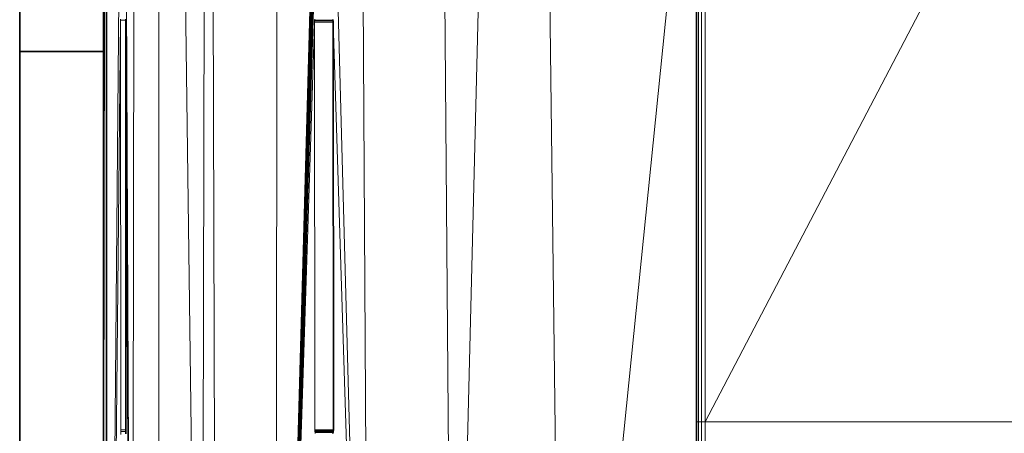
# Model space of a CAD drawing. Header units: inches. Extents: x 1 to 102, y 1 to 36.
# Tile 38 of 59: x 78.15 to 82.74, y 14.23 to 16.16. Entities that reach past the tile are written whole.
import ezdxf

# ---------------------------------------------------------------- set-up
doc = ezdxf.new("R2010")
doc.units = ezdxf.units.IN
doc.header["$MEASUREMENT"] = 0
doc.layers.add('Default', color=7, linetype='Continuous')

msp = doc.modelspace()

# ---------------------------------------------------------------- linework, layer by layer
at = {"layer": 'Default', "color": 8, "lineweight": 0, "true_color": 0x7b7b7b, "transparency": 33554687}
for p, q in [((78.6729, 9.9062), (78.6883, 25.5106)), ((78.7957, 25.5106), (78.7958, 9.7049))]:
    msp.add_line(p, q, dxfattribs=at).dxf.unprotected_set("ltscale", 0)
at = {"layer": 'Default', "color": 251, "lineweight": 0, "true_color": 0x676767, "transparency": 33554687}
for p, q in [((78.6883, 25.5106), (78.6729, 9.9062)), ((78.6729, 9.9062), (78.6416, 17.1005)), ((78.6416, 17.1005), (78.6729, 9.9062)), ((78.6421, 16.1584), (78.6418, 16.1629)), ((78.6418, 14.2485), (78.6427, 16.1485)), ((78.6418, 14.2485), (78.6427, 16.1485)), ((78.6427, 16.1485), (78.6421, 16.1584)), ((78.6729, 9.9062), (78.6427, 16.1485)), ((78.6427, 16.1485), (78.6729, 9.9062)), ((78.6427, 16.1485), (78.6729, 9.9062)), ((78.6418, 14.2421), (78.6418, 14.2485)), ((78.6418, 14.2421), (78.6418, 14.2485)), ((78.6416, 14.2404), (78.6418, 14.2421)), ((78.6416, 14.2404), (78.6418, 14.2421)), ((78.6418, 14.2298), (78.6416, 14.2404)), ((78.6418, 14.2298), (78.6416, 14.2404))]:
    msp.add_line(p, q, dxfattribs=at).dxf.unprotected_set("ltscale", 0)
at = {"layer": 'Default', "color": 7, "lineweight": 15, "ltscale": 5.215923, "transparency": 33554687}
for p, q in [((78.6729, 9.9062), (78.6883, 25.5106)), ((78.7957, 25.5106), (78.7958, 9.7049)), ((78.9963, 10.6498), (79.026, 25.5106)), ((79.0646, 10.6499), (79.026, 25.5106)), ((79.3468, 25.5106), (79.3459, 10.6499)), ((79.784, 10.6499), (79.6916, 25.5106)), ((80.1704, 11.4289), (80.0571, 25.5106)), ((80.511, 25.5106), (80.6788, 11.4236)), ((81.3152, 17.6434), (81.3152, 14.2863)), ((81.3292, 17.6434), (81.3293, 14.286)), ((81.3455, 14.286), (81.3453, 17.6434)), ((80.6788, 11.4236), (81.3058, 17.58)), ((81.3058, 17.58), (81.3068, 14.2867)), ((78.6178, 17.1062), (78.5519, 9.7049)), ((78.6729, 9.9062), (78.6416, 17.1005)), ((79.5263, 17.1019), (79.3459, 10.6499)), ((79.5282, 17.0978), (79.3459, 10.6499)), ((79.5304, 17.094), (79.3459, 10.6499)), ((79.784, 10.6499), (79.6088, 17.104)), ((79.5329, 17.0904), (79.3459, 10.6499)), ((79.5357, 17.0871), (79.3459, 10.6499)), ((79.5387, 17.0841), (79.3459, 10.6499)), ((79.542, 17.0814), (79.3459, 10.6499)), ((79.5455, 17.0791), (79.3459, 10.6499)), ((78.5519, 9.7049), (78.6177, 16.1582)), ((78.6177, 16.1582), (78.618, 16.1629)), ((78.6421, 16.1584), (78.6177, 16.1582)), ((78.6186, 14.2485), (78.6177, 16.1582)), ((78.6427, 16.1485), (78.6729, 9.9062)), ((79.3459, 10.6499), (79.5227, 16.1428)), ((79.5229, 16.1535), (79.5227, 16.1476)), ((79.6096, 16.1485), (79.5227, 16.1476)), ((79.5227, 16.1428), (79.5227, 16.1476)), ((79.5227, 16.1428), (79.5239, 14.2485)), ((79.5235, 16.1582), (79.5229, 16.1535)), ((79.5229, 16.1535), (79.6093, 16.1535)), ((79.5244, 16.1629), (79.5235, 16.1582)), ((79.5235, 16.1582), (79.6087, 16.1582)), ((79.6096, 16.1485), (79.784, 10.6499)), ((78.6188, 14.2404), (78.6186, 14.2485)), ((78.6186, 14.2485), (78.6418, 14.2485)), ((79.5239, 14.2485), (79.5241, 14.2436)), ((79.5239, 14.2485), (79.6108, 14.2485)), ((79.5241, 14.2436), (79.5245, 14.2404)), ((79.5241, 14.2436), (79.6106, 14.2436)), ((81.3068, 14.2867), (81.3053, 14.2871)), ((81.3061, 12.0959), (81.3068, 14.2867)), ((81.3068, 14.2867), (81.3152, 14.2863)), ((81.3148, 12.0952), (81.3152, 14.2863)), ((81.3152, 14.2863), (81.3293, 14.286)), ((81.3291, 12.0948), (81.3293, 14.286)), ((81.3293, 14.286), (81.3455, 14.286)), ((81.3455, 14.286), (83.103, 14.2866)), ((81.3455, 12.0947), (81.3455, 14.286)), ((78.6196, 14.2269), (78.6188, 14.2404)), ((78.6188, 14.2404), (78.6416, 14.2404)), ((79.5245, 14.2404), (79.5253, 14.2357)), ((79.5245, 14.2404), (79.6102, 14.2404)), ((79.5253, 14.2357), (79.5266, 14.2312)), ((79.5253, 14.2357), (79.6093, 14.2357))]:
    msp.add_line(p, q, dxfattribs=at)
at = {"layer": 'Default', "color": 252, "lineweight": 0, "true_color": 0x909090, "transparency": 33554687}
for p, q in [((78.7958, 9.7049), (78.7957, 25.5106)), ((78.7957, 25.5106), (78.9963, 10.6498))]:
    msp.add_line(p, q, dxfattribs=at).dxf.unprotected_set("ltscale", 0)
at = {"layer": 'Default', "color": 252, "lineweight": 0, "true_color": 0x919191, "transparency": 33554687}
for p, q in [((78.9963, 10.6498), (78.7957, 25.5106)), ((79.026, 25.5106), (78.9963, 10.6498))]:
    msp.add_line(p, q, dxfattribs=at).dxf.unprotected_set("ltscale", 0)
at = {"layer": 'Default', "color": 253, "lineweight": 0, "true_color": 0x9e9e9e, "transparency": 33554687}
for p, q in [((78.9963, 10.6498), (79.026, 25.5106)), ((79.026, 25.5106), (79.0646, 10.6499))]:
    msp.add_line(p, q, dxfattribs=at).dxf.unprotected_set("ltscale", 0)
at = {"layer": 'Default', "color": 253, "lineweight": 0, "true_color": 0xa3a3a3, "transparency": 33554687}
for p, q in [((79.0646, 10.6499), (79.026, 25.5106)), ((79.3468, 25.5106), (79.3459, 10.6499))]:
    msp.add_line(p, q, dxfattribs=at).dxf.unprotected_set("ltscale", 0)
at = {"layer": 'Default', "color": 9, "lineweight": 0, "true_color": 0xbdbdbd, "transparency": 33554687}
for p, q in [((79.3459, 10.6499), (79.3468, 25.5106)), ((79.5263, 17.1019), (79.3459, 10.6499)), ((79.3459, 10.6499), (79.5455, 17.0791)), ((79.5227, 16.1428), (79.3459, 10.6499)), ((79.5229, 16.1535), (79.5227, 16.1476)), ((79.5227, 16.1476), (79.5227, 16.1428)), ((79.5235, 16.1582), (79.5229, 16.1535)), ((79.5244, 16.1629), (79.5235, 16.1582))]:
    msp.add_line(p, q, dxfattribs=at).dxf.unprotected_set("ltscale", 0)
at = {"layer": 'Default', "color": 9, "lineweight": 0, "true_color": 0xc4c4c4, "transparency": 33554687}
for p, q in [((79.784, 10.6499), (79.6916, 25.5106)), ((80.0571, 25.5106), (80.1704, 11.4289))]:
    msp.add_line(p, q, dxfattribs=at).dxf.unprotected_set("ltscale", 0)
at = {"layer": 'Default', "color": 9, "lineweight": 0, "true_color": 0xb8b8b8, "transparency": 33554687}
for p, q in [((79.6916, 25.5106), (79.784, 10.6499)), ((79.6916, 25.5106), (79.784, 10.6499)), ((79.784, 10.6499), (79.6088, 17.104)), ((79.784, 10.6499), (79.6088, 17.104)), ((79.6088, 17.104), (79.784, 10.6499)), ((79.6088, 17.104), (79.784, 10.6499)), ((79.6087, 16.1582), (79.6089, 16.1613)), ((79.6087, 16.1582), (79.6089, 16.1613)), ((79.609, 16.1567), (79.6087, 16.1582)), ((79.609, 16.1567), (79.6087, 16.1582)), ((79.6091, 16.1551), (79.609, 16.1567)), ((79.6091, 16.1551), (79.609, 16.1567)), ((79.6093, 16.1535), (79.6091, 16.1551)), ((79.6093, 16.1535), (79.6091, 16.1551)), ((79.6094, 16.151), (79.6093, 16.1535)), ((79.6094, 16.151), (79.6093, 16.1535)), ((79.6095, 16.1499), (79.6094, 16.151)), ((79.6095, 16.1499), (79.6094, 16.151)), ((79.6096, 16.1485), (79.6095, 16.1499)), ((79.6096, 16.1485), (79.6095, 16.1499)), ((79.784, 10.6499), (79.6096, 16.1485)), ((79.784, 10.6499), (79.6096, 16.1485))]:
    msp.add_line(p, q, dxfattribs=at).dxf.unprotected_set("ltscale", 0)
at = {"layer": 'Default', "color": 9, "lineweight": 0, "true_color": 0xcacaca, "transparency": 33554687}
for p, q in [((80.1704, 11.4289), (80.0571, 25.5106)), ((80.511, 25.5106), (80.1704, 11.4289)), ((81.3455, 14.286), (81.3453, 17.6434)), ((83.103, 17.6434), (81.3455, 14.286))]:
    msp.add_line(p, q, dxfattribs=at).dxf.unprotected_set("ltscale", 0)
at = {"layer": 'Default', "color": 9, "lineweight": 0, "true_color": 0xcbcbcb, "transparency": 33554687}
for p, q in [((80.1704, 11.4289), (80.511, 25.5106)), ((80.6788, 11.4236), (80.511, 25.5106)), ((80.511, 25.5106), (80.6788, 11.4236)), ((81.3152, 17.6434), (81.3152, 14.2863)), ((81.3455, 14.286), (83.103, 17.6434)), ((81.3058, 17.58), (80.6788, 11.4236)), ((80.6788, 11.4236), (81.3058, 17.58)), ((81.3058, 17.58), (81.3053, 14.2871)), ((81.3068, 14.2867), (81.3058, 17.58)), ((78.1471, 14.137), (78.1471, 16.0116)), ((78.1471, 16.0116), (78.5383, 16.0116)), ((78.5383, 16.0116), (78.5383, 14.137)), ((81.3053, 14.2871), (81.3044, 12.0966)), ((81.3152, 14.2863), (81.3068, 14.2867)), ((81.3455, 14.286), (83.103, 14.2866)), ((83.103, 14.2866), (81.3455, 14.286)), ((81.3455, 12.0947), (81.3455, 14.286))]:
    msp.add_line(p, q, dxfattribs=at).dxf.unprotected_set("ltscale", 0)
at = {"layer": 'Default', "color": 254, "lineweight": 0, "true_color": 0xcccccc, "transparency": 33554687}
for p, q in [((78.5383, 14.137), (78.5535, 25.2624)), ((78.5535, 25.2624), (78.5519, 9.7049)), ((78.1471, 16.0116), (78.1471, 18.8913)), ((78.5383, 18.8913), (78.5383, 16.0116)), ((78.5383, 16.0116), (78.1471, 16.0116))]:
    msp.add_line(p, q, dxfattribs=at).dxf.unprotected_set("ltscale", 0)
at = {"layer": 'Default', "color": 253, "lineweight": 0, "true_color": 0xa8a8a8, "transparency": 33554687}
for p, q in [((78.5535, 25.2624), (78.5383, 14.137)), ((78.5383, 16.0116), (78.5383, 18.8913)), ((78.5383, 14.137), (78.5383, 16.0116))]:
    msp.add_line(p, q, dxfattribs=at).dxf.unprotected_set("ltscale", 0)
at = {"layer": 'Default', "color": 7, "lineweight": 35, "ltscale": 5.215923, "transparency": 33554687}
for p, q in [((78.5383, 14.137), (78.5535, 25.2624)), ((78.5535, 25.2624), (78.5519, 9.7049)), ((78.1471, 16.0116), (78.1471, 18.8913)), ((78.5383, 16.0116), (78.5383, 18.8913)), ((81.3058, 17.58), (81.3053, 14.2871)), ((78.6418, 16.1629), (78.6421, 16.1584)), ((78.6427, 16.1485), (78.6418, 14.2485)), ((78.6421, 16.1584), (78.6427, 16.1485)), ((79.6087, 16.1582), (79.6089, 16.1613)), ((79.609, 16.1567), (79.6087, 16.1582)), ((79.6091, 16.1551), (79.609, 16.1567)), ((79.6091, 16.1551), (79.6093, 16.1535)), ((79.6094, 16.151), (79.6093, 16.1535)), ((79.6095, 16.1499), (79.6094, 16.151)), ((79.6096, 16.1485), (79.6095, 16.1499)), ((79.6108, 14.2485), (79.6096, 16.1485)), ((78.1471, 16.0116), (78.5383, 16.0116)), ((78.1471, 16.0116), (78.1471, 14.137)), ((78.5383, 16.0116), (78.5383, 14.137)), ((78.6418, 14.2421), (78.6418, 14.2485)), ((79.6102, 14.2404), (79.6106, 14.2436)), ((79.6106, 14.2436), (79.6108, 14.2485)), ((81.3053, 14.2871), (81.3044, 12.0966)), ((78.6416, 14.2404), (78.6418, 14.2421)), ((78.6418, 14.2298), (78.6416, 14.2404)), ((79.6081, 14.2312), (79.609, 14.2342)), ((79.609, 14.2342), (79.6093, 14.2357)), ((79.6093, 14.2357), (79.61, 14.2388)), ((79.61, 14.2388), (79.6102, 14.2404))]:
    msp.add_line(p, q, dxfattribs=at)
at = {"layer": 'Default', "color": 251, "lineweight": 0, "true_color": 0x626262, "transparency": 33554687}
for p, q in [((78.5519, 9.7049), (78.5535, 25.2624)), ((78.5519, 9.7049), (78.6178, 17.1062)), ((78.6178, 17.1062), (78.5519, 9.7049)), ((78.6177, 16.1582), (78.5519, 9.7049)), ((78.5519, 9.7049), (78.6177, 16.1582)), ((78.618, 16.1629), (78.6177, 16.1582)), ((78.6177, 16.1582), (78.6186, 14.2485)), ((78.6186, 14.2485), (78.6188, 14.2404)), ((78.6188, 14.2404), (78.6196, 14.2269))]:
    msp.add_line(p, q, dxfattribs=at).dxf.unprotected_set("ltscale", 0)
at = {"layer": 'Default', "color": 8, "lineweight": 0, "true_color": 0x818181, "transparency": 33554687}
for p, q in [((81.3152, 14.2863), (81.3152, 17.6434)), ((81.3292, 17.6434), (81.3293, 14.286)), ((81.3293, 14.286), (81.3152, 14.2863))]:
    msp.add_line(p, q, dxfattribs=at).dxf.unprotected_set("ltscale", 0)
at = {"layer": 'Default', "color": 254, "lineweight": 0, "true_color": 0xe8e8e8, "transparency": 33554687}
for p, q in [((81.3293, 14.286), (81.3292, 17.6434)), ((81.3453, 17.6434), (81.3455, 14.286)), ((81.3455, 14.286), (81.3293, 14.286))]:
    msp.add_line(p, q, dxfattribs=at).dxf.unprotected_set("ltscale", 0)
at = {"layer": 'Default', "color": 9, "lineweight": 0, "true_color": 0xbababa, "transparency": 33554687}
for p, q in [((79.6088, 17.104), (79.784, 10.6499)), ((79.6087, 16.1582), (79.6089, 16.1613)), ((79.609, 16.1567), (79.6087, 16.1582)), ((79.6091, 16.1551), (79.609, 16.1567)), ((79.6093, 16.1535), (79.6091, 16.1551)), ((79.6094, 16.151), (79.6093, 16.1535)), ((79.6095, 16.1499), (79.6094, 16.151)), ((79.6096, 16.1485), (79.6095, 16.1499)), ((79.6108, 14.2485), (79.6096, 16.1485)), ((79.6096, 16.1485), (79.784, 10.6499)), ((79.784, 10.6499), (79.6096, 16.1485)), ((79.6102, 14.2404), (79.6106, 14.2436)), ((79.6106, 14.2436), (79.6108, 14.2485)), ((79.6081, 14.2312), (79.609, 14.2342)), ((79.609, 14.2342), (79.6093, 14.2357)), ((79.6093, 14.2357), (79.61, 14.2388)), ((79.61, 14.2388), (79.6102, 14.2404))]:
    msp.add_line(p, q, dxfattribs=at).dxf.unprotected_set("ltscale", 0)
at = {"layer": 'Default', "color": 9, "lineweight": 0, "transparency": 33554687}
for p, q in [((78.6177, 16.1582), (78.6421, 16.1584)), ((78.6186, 14.2485), (78.6177, 16.1582)), ((78.6427, 16.1485), (78.6418, 14.2485)), ((78.6421, 16.1584), (78.6427, 16.1485)), ((78.6418, 14.2485), (78.6186, 14.2485))]:
    msp.add_line(p, q, dxfattribs=at).dxf.unprotected_set("ltscale", 0)
at = {"layer": 'Default', "color": 9, "lineweight": 0, "true_color": 0xbfbfbf, "transparency": 33554687}
for p, q in [((79.3459, 10.6499), (79.5227, 16.1428)), ((79.5227, 16.1428), (79.5239, 14.2485)), ((79.5239, 14.2485), (79.5241, 14.2436)), ((79.5241, 14.2436), (79.5245, 14.2404)), ((79.5245, 14.2404), (79.5253, 14.2357)), ((79.5253, 14.2357), (79.5266, 14.2312))]:
    msp.add_line(p, q, dxfattribs=at).dxf.unprotected_set("ltscale", 0)
at = {"layer": 'Default', "color": 252, "lineweight": 0, "true_color": 0x8d8d8d, "transparency": 33554687}
for p, q in [((79.5227, 16.1476), (79.6096, 16.1485)), ((79.5227, 16.1428), (79.5227, 16.1476)), ((79.5239, 14.2485), (79.5227, 16.1428)), ((79.6096, 16.1485), (79.6108, 14.2485)), ((79.6108, 14.2485), (79.5239, 14.2485))]:
    msp.add_line(p, q, dxfattribs=at).dxf.unprotected_set("ltscale", 0)
at = {"layer": 'Default', "color": 253, "lineweight": 0, "transparency": 33554687}
for p, q in [((81.3061, 12.0959), (81.3068, 14.2867)), ((81.3068, 14.2867), (81.3152, 14.2863)), ((81.3152, 14.2863), (81.3148, 12.0952))]:
    msp.add_line(p, q, dxfattribs=at).dxf.unprotected_set("ltscale", 0)
at = {"layer": 'Default', "color": 9, "lineweight": 0, "true_color": 0xc6c6c6, "transparency": 33554687}
for p, q in [((81.3148, 12.0952), (81.3152, 14.2863)), ((81.3152, 14.2863), (81.3293, 14.286)), ((81.3293, 14.286), (81.3291, 12.0948))]:
    msp.add_line(p, q, dxfattribs=at).dxf.unprotected_set("ltscale", 0)
at = {"layer": 'Default', "color": 254, "lineweight": 0, "true_color": 0xe6e6e6, "transparency": 33554687}
for p, q in [((81.3291, 12.0948), (81.3293, 14.286)), ((81.3293, 14.286), (81.3455, 14.286)), ((81.3455, 14.286), (81.3455, 12.0947))]:
    msp.add_line(p, q, dxfattribs=at).dxf.unprotected_set("ltscale", 0)

doc.saveas('drawing.dxf')
